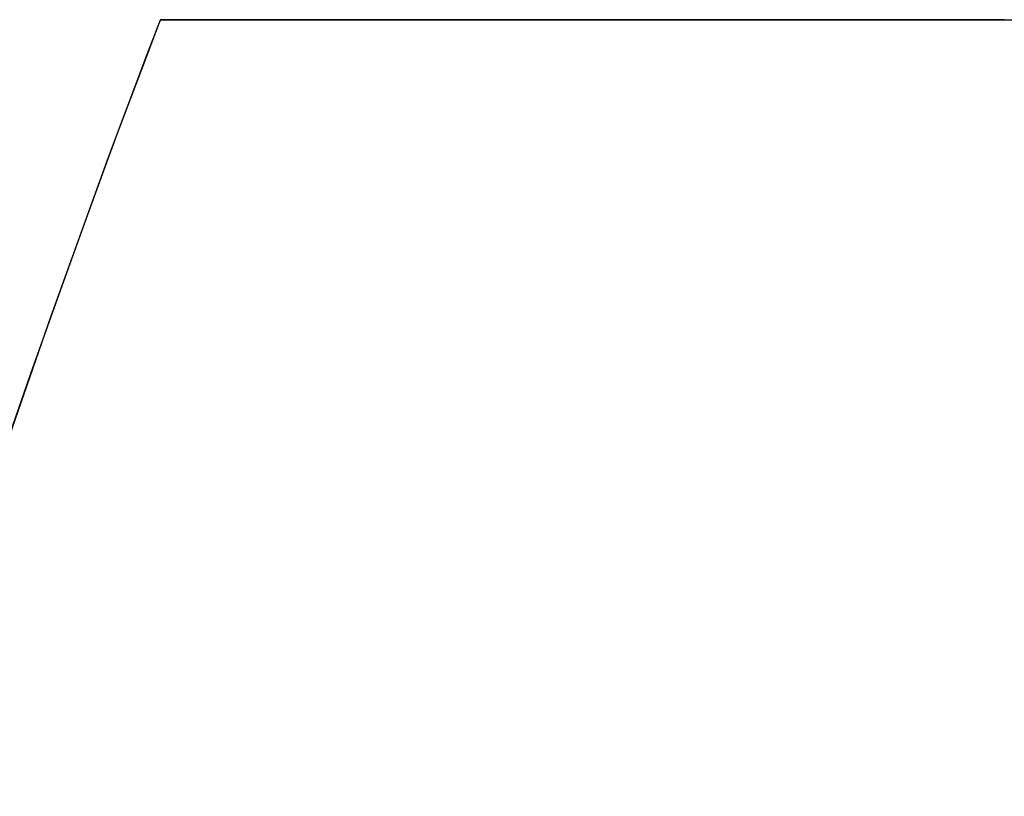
# Model space of a CAD drawing. Extents: x -1565 to 117, y -98 to 98.
# Tile 11 of 14: x -98 to -78, y 82 to 98. Entities that reach past the tile are written whole.
import ezdxf

# ---------------------------------------------------------------- set-up
doc = ezdxf.new("R2010")
doc.units = 0
doc.header["$MEASUREMENT"] = 0
doc.layers.add('KF_SONA_6_GRAVITY', color=5, linetype='CONTINUOUS')
doc.layers.add('KF_SONA_6_SPEAKER', color=250, linetype='CONTINUOUS')

# ---------------------------------------------------------------- blocks, each defined once
blk = doc.blocks.new('KF_Sona_6_3D')
at = {"layer": 'KF_SONA_6_SPEAKER'}
for points, invisible_edges in [([(-96.101, -54.531, 168.176), (-96.819, -77.9, 168.176), (-97.5, -77.9, 163), (-96.783, -54.299, 163)], 11), ([(-97.5, -77.9, -163), (-97.5, -77.9, 163), (-96.783, -54.299, 163), (-96.783, -54.299, -163)], 5), ([(-96.819, -77.9, -168.176), (-96.101, -54.531, -168.176), (-96.783, -54.299, -163), (-97.5, -77.9, -163)], 11), ([(-94.106, -55.112, 173), (-94.821, -77.9, 173), (-96.819, -77.9, 168.176), (-96.101, -54.531, 168.176)], 15), ([(-94.821, -77.9, -173), (-94.106, -55.112, -173), (-96.101, -54.531, -168.176), (-96.819, -77.9, -168.176)], 15), ([(-90.94, -55.868, 177.142), (-91.642, -77.9, 177.142), (-94.821, -77.9, 173), (-94.106, -55.112, 173)], 15), ([(-91.642, -77.9, -177.142), (-90.94, -55.868, -177.142), (-94.106, -55.112, -173), (-94.821, -77.9, -173)], 15), ([(-86.823, -56.623, 180.321), (-87.5, -77.9, 180.321), (-91.642, -77.9, 177.142), (-90.94, -55.868, 177.142)], 15), ([(-87.5, -77.9, -180.321), (-86.824, -56.623, -180.321), (-90.94, -55.868, -177.142), (-91.642, -77.9, -177.142)], 15), ([(-82.043, -57.204, 182.319), (-82.676, -77.9, 182.319), (-87.5, -77.9, 180.321), (-86.823, -56.623, 180.321)], 15), ([(-82.676, -77.9, -182.319), (-82.044, -57.204, -182.319), (-86.824, -56.623, -180.321), (-87.5, -77.9, -180.321)], 15), ([(-76.932, -57.437, 183), (-77.5, -77.9, 183), (-82.676, -77.9, 182.319), (-82.043, -57.204, 182.319)], 14), ([(-77.5, -77.9, -183), (-76.932, -57.437, -183), (-82.044, -57.204, -182.319), (-82.676, -77.9, -182.319)], 14), ([(-97.5, -80.749, 163), (-97.438, -80.756, 164.572), (-97.438, -77.9, 164.569), (-97.5, -77.9, 163)], 7), ([(-97.5, -77.9, 163), (-97.5, -77.9, 146.7), (-97.5, -82.174, 146.7), (-97.5, -82.174, 163)], 15), ([(-97.5, -77.9, 146.7), (-97.5, -77.9, 130.4), (-97.5, -82.174, 130.4), (-97.5, -82.174, 146.7)], 15), ([(-97.5, -77.9, 130.4), (-97.5, -77.9, 114.1), (-97.5, -82.174, 114.1), (-97.5, -82.174, 130.4)], 15), ([(-97.5, -77.9, 114.1), (-97.5, -77.9, 97.8), (-97.5, -82.174, 97.8), (-97.5, -82.174, 114.1)], 15), ([(-97.5, -77.9, 97.8), (-97.5, -77.9, 81.5), (-97.5, -82.174, 81.5), (-97.5, -82.174, 97.8)], 15), ([(-97.5, -77.9, 81.5), (-97.5, -77.9, 65.2), (-97.5, -82.174, 65.2), (-97.5, -82.174, 81.5)], 15), ([(-97.5, -77.9, 65.2), (-97.5, -77.9, 48.9), (-97.5, -82.174, 48.9), (-97.5, -82.174, 65.2)], 15), ([(-97.5, -77.9, 48.9), (-97.5, -77.9, 32.6), (-97.5, -82.174, 32.6), (-97.5, -82.174, 48.9)], 15), ([(-97.5, -77.9, 32.6), (-97.5, -77.9, 16.3), (-97.5, -82.174, 16.3), (-97.5, -82.174, 32.6)], 15), ([(-97.5, -77.9, 16.3), (-97.5, -77.9), (-97.5, -82.174), (-97.5, -82.174, 16.3)], 15), ([(-97.5, -77.9), (-97.5, -77.9, -16.3), (-97.5, -82.174, -16.3), (-97.5, -82.174)], 15), ([(-97.5, -77.9, -16.3), (-97.5, -77.9, -32.6), (-97.5, -82.174, -32.6), (-97.5, -82.174, -16.3)], 15), ([(-97.5, -77.9, -32.6), (-97.5, -77.9, -48.9), (-97.5, -82.174, -48.9), (-97.5, -82.174, -32.6)], 15), ([(-97.5, -77.9, -48.9), (-97.5, -77.9, -65.2), (-97.5, -82.174, -65.2), (-97.5, -82.174, -48.9)], 15), ([(-97.5, -77.9, -65.2), (-97.5, -77.9, -81.5), (-97.5, -82.174, -81.5), (-97.5, -82.174, -65.2)], 15), ([(-97.5, -77.9, -81.5), (-97.5, -77.9, -97.8), (-97.5, -82.174, -97.8), (-97.5, -82.174, -81.5)], 15), ([(-97.5, -77.9, -97.8), (-97.5, -77.9, -114.1), (-97.5, -82.174, -114.1), (-97.5, -82.174, -97.8)], 15), ([(-97.5, -77.9, -114.1), (-97.5, -77.9, -130.4), (-97.5, -82.174, -130.4), (-97.5, -82.174, -114.1)], 15), ([(-97.5, -77.9, -130.4), (-97.5, -77.9, -146.7), (-97.5, -82.174, -146.7), (-97.5, -82.174, -130.4)], 15), ([(-97.5, -77.9, -146.7), (-97.5, -77.9, -163), (-97.5, -82.174, -163), (-97.5, -82.174, -146.7)], 15), ([(-97.5, -78.755, -163), (-97.5, -77.9, -163), (-96.819, -77.9, -168.176), (-96.818, -78.778, -168.177)], 14), ([(-97.438, -80.756, 164.572), (-97.253, -80.774, 166.135), (-97.254, -77.9, 166.129), (-97.438, -77.9, 164.569)], 15), ([(-97.253, -80.774, 166.135), (-96.945, -80.804, 167.678), (-96.947, -77.9, 167.669), (-97.254, -77.9, 166.129)], 15), ([(-96.945, -80.804, 167.678), (-96.518, -80.843, 169.191), (-96.521, -77.9, 169.18), (-96.947, -77.9, 167.669)], 15), ([(-96.818, -78.778, -168.177), (-96.819, -77.9, -168.176), (-94.821, -77.9, -173), (-94.82, -78.837, -173.001)], 15), ([(-96.518, -80.843, 169.191), (-95.972, -80.892, 170.666), (-95.978, -77.9, 170.654), (-96.521, -77.9, 169.18)], 15), ([(-95.972, -80.892, 170.666), (-95.313, -80.948, 172.093), (-95.32, -77.9, 172.08), (-95.978, -77.9, 170.654)], 15), ([(-95.313, -80.948, 172.093), (-94.544, -81.011, 173.464), (-94.553, -77.9, 173.45), (-95.32, -77.9, 172.08)], 15), ([(-94.82, -78.837, -173.001), (-94.821, -77.9, -173), (-91.642, -77.9, -177.142), (-91.641, -78.916, -177.143)], 15), ([(-94.544, -81.011, 173.464), (-93.67, -81.079, 174.769), (-93.68, -77.9, 174.756), (-94.553, -77.9, 173.45)], 15), ([(-93.67, -81.079, 174.769), (-92.697, -81.152, 176.002), (-92.708, -77.9, 175.989), (-93.68, -77.9, 174.756)], 15), ([(-92.697, -81.152, 176.002), (-91.63, -81.227, 177.154), (-91.642, -77.9, 177.142), (-92.708, -77.9, 175.989)], 15), ([(-91.63, -81.227, 177.154), (-90.477, -81.305, 178.219), (-90.489, -77.9, 178.208), (-91.642, -77.9, 177.142)], 15), ([(-91.641, -78.916, -177.143), (-91.642, -77.9, -177.142), (-87.5, -77.9, -180.321), (-87.499, -78.996, -180.321)], 15), ([(-90.477, -81.305, 178.219), (-89.243, -81.382, 179.189), (-89.256, -77.9, 179.18), (-90.489, -77.9, 178.208)], 15), ([(-89.243, -81.382, 179.189), (-87.938, -81.459, 180.06), (-87.95, -77.9, 180.053), (-89.256, -77.9, 179.18)], 15), ([(-87.938, -81.459, 180.06), (-86.569, -81.534, 180.826), (-86.58, -77.9, 180.82), (-87.95, -77.9, 180.053)], 15), ([(-87.499, -78.996, -180.321), (-87.5, -77.9, -180.321), (-82.676, -77.9, -182.319), (-82.676, -79.061, -182.319)], 15), ([(-86.569, -81.534, 180.826), (-85.144, -81.606, 181.481), (-85.154, -77.9, 181.478), (-86.58, -77.9, 180.82)], 15), ([(-85.144, -81.606, 181.481), (-83.673, -81.674, 182.024), (-83.68, -77.9, 182.021), (-85.154, -77.9, 181.478)], 15), ([(-83.673, -81.674, 182.024), (-82.163, -81.736, 182.449), (-82.169, -77.9, 182.447), (-83.68, -77.9, 182.021)], 15), ([(-82.676, -79.061, -182.319), (-82.676, -77.9, -182.319), (-77.5, -77.9, -183), (-77.5, -79.093, -183)], 11), ([(-82.163, -81.736, 182.449), (-80.625, -81.792, 182.754), (-80.629, -77.9, 182.754), (-82.169, -77.9, 182.447)], 15), ([(-97.5, -79.61, -163), (-97.5, -78.755, -163), (-96.818, -78.778, -168.177), (-96.818, -79.653, -168.18)], 14), ([(-96.818, -79.653, -168.18), (-96.818, -78.778, -168.177), (-94.82, -78.837, -173.001), (-94.817, -79.765, -173.005)], 15), ([(-94.817, -79.765, -173.005), (-94.82, -78.837, -173.001), (-91.641, -78.916, -177.143), (-91.638, -79.916, -177.147)], 15), ([(-91.638, -79.916, -177.147), (-91.641, -78.916, -177.143), (-87.499, -78.996, -180.321), (-87.496, -80.073, -180.323)], 15), ([(-87.496, -80.073, -180.323), (-87.499, -78.996, -180.321), (-82.676, -79.061, -182.319), (-82.674, -80.207, -182.319)], 15), ([(-82.674, -80.207, -182.319), (-82.676, -79.061, -182.319), (-77.5, -79.093, -183), (-77.5, -80.287, -183)], 11), ([(-97.5, -80.464, -163), (-97.5, -79.61, -163), (-96.818, -79.653, -168.18), (-96.816, -80.526, -168.184)], 14), ([(-96.816, -80.526, -168.184), (-96.818, -79.653, -168.18), (-94.817, -79.765, -173.005), (-94.814, -80.685, -173.011)], 15), ([(-94.814, -80.685, -173.011), (-94.817, -79.765, -173.005), (-91.638, -79.916, -177.147), (-91.632, -80.902, -177.152)], 15), ([(-91.632, -80.902, -177.152), (-91.638, -79.916, -177.147), (-87.496, -80.073, -180.323), (-87.491, -81.134, -180.326)], 15), ([(-87.491, -81.134, -180.326), (-87.496, -80.073, -180.323), (-82.674, -80.207, -182.319), (-82.671, -81.341, -182.32)], 15), ([(-82.671, -81.341, -182.32), (-82.674, -80.207, -182.319), (-77.5, -80.287, -183), (-77.5, -81.48, -183)], 11), ([(-97.5, -81.319, -163), (-97.5, -80.464, -163), (-96.816, -80.526, -168.184), (-96.815, -81.396, -168.19)], 14), ([(-96.815, -81.396, -168.19), (-96.816, -80.526, -168.184), (-94.814, -80.685, -173.011), (-94.809, -81.597, -173.02)], 15), ([(-97.5, -83.599, 163), (-97.437, -83.609, 164.58), (-97.438, -80.756, 164.572), (-97.5, -80.749, 163)], 7), ([(-97.437, -83.609, 164.58), (-97.25, -83.638, 166.15), (-97.253, -80.774, 166.135), (-97.438, -80.756, 164.572)], 15), ([(-97.25, -83.638, 166.15), (-96.94, -83.686, 167.699), (-96.945, -80.804, 167.678), (-97.253, -80.774, 166.135)], 15), ([(-94.809, -81.597, -173.02), (-94.814, -80.685, -173.011), (-91.632, -80.902, -177.152), (-91.625, -81.875, -177.159)], 15), ([(-96.94, -83.686, 167.699), (-96.508, -83.752, 169.219), (-96.518, -80.843, 169.191), (-96.945, -80.804, 167.678)], 15), ([(-96.508, -83.752, 169.219), (-95.959, -83.833, 170.698), (-95.972, -80.892, 170.666), (-96.518, -80.843, 169.191)], 15), ([(-95.959, -83.833, 170.698), (-95.296, -83.929, 172.127), (-95.313, -80.948, 172.093), (-95.972, -80.892, 170.666)], 15), ([(-95.296, -83.929, 172.127), (-94.522, -84.038, 173.499), (-94.544, -81.011, 173.464), (-95.313, -80.948, 172.093)], 15), ([(-91.625, -81.875, -177.159), (-91.632, -80.902, -177.152), (-87.491, -81.134, -180.326), (-87.484, -82.181, -180.33)], 15), ([(-94.522, -84.038, 173.499), (-93.645, -84.158, 174.804), (-93.67, -81.079, 174.769), (-94.544, -81.011, 173.464)], 15), ([(-93.645, -84.158, 174.804), (-92.668, -84.288, 176.035), (-92.697, -81.152, 176.002), (-93.67, -81.079, 174.769)], 15), ([(-92.668, -84.288, 176.035), (-91.6, -84.425, 177.184), (-91.63, -81.227, 177.154), (-92.697, -81.152, 176.002)], 15), ([(-87.484, -82.181, -180.33), (-87.491, -81.134, -180.326), (-82.671, -81.341, -182.32), (-82.667, -82.463, -182.321)], 15), ([(-97.5, -82.174, -163), (-97.5, -81.319, -163), (-96.815, -81.396, -168.19), (-96.813, -82.264, -168.196)], 14), ([(-91.6, -84.425, 177.184), (-90.445, -84.569, 178.245), (-90.477, -81.305, 178.219), (-91.63, -81.227, 177.154)], 15), ([(-90.445, -84.569, 178.245), (-89.213, -84.717, 179.211), (-89.243, -81.382, 179.189), (-90.477, -81.305, 178.219)], 15), ([(-82.667, -82.463, -182.321), (-82.671, -81.341, -182.32), (-77.5, -81.48, -183), (-77.5, -82.674, -183)], 11), ([(-96.813, -82.264, -168.196), (-96.815, -81.396, -168.19), (-94.809, -81.597, -173.02), (-94.803, -82.502, -173.029)], 15), ([(-89.213, -84.717, 179.211), (-87.909, -84.867, 180.078), (-87.938, -81.459, 180.06), (-89.243, -81.382, 179.189)], 15), ([(-87.909, -84.867, 180.078), (-86.542, -85.018, 180.839), (-86.569, -81.534, 180.826), (-87.938, -81.459, 180.06)], 15), ([(-86.542, -85.018, 180.839), (-85.121, -85.169, 181.491), (-85.144, -81.606, 181.481), (-86.569, -81.534, 180.826)], 15), ([(-94.803, -82.502, -173.029), (-94.809, -81.597, -173.02), (-91.625, -81.875, -177.159), (-91.617, -82.838, -177.167)], 15), ([(-85.121, -85.169, 181.491), (-83.654, -85.317, 182.03), (-83.673, -81.674, 182.024), (-85.144, -81.606, 181.481)], 15), ([(-83.654, -85.317, 182.03), (-82.149, -85.462, 182.452), (-82.163, -81.736, 182.449), (-83.673, -81.674, 182.024)], 15), ([(-82.149, -85.462, 182.452), (-80.615, -85.601, 182.756), (-80.625, -81.792, 182.754), (-82.163, -81.736, 182.449)], 15), ([(-91.617, -82.838, -177.167), (-91.625, -81.875, -177.159), (-87.484, -82.181, -180.33), (-87.476, -83.215, -180.334)], 15), ([(-97.5, -82.174, 163), (-97.5, -82.174, 146.7), (-97.5, -86.448, 146.7), (-97.5, -86.448, 163)], 15), ([(-97.5, -82.174, 146.7), (-97.5, -82.174, 130.4), (-97.5, -86.448, 130.4), (-97.5, -86.448, 146.7)], 15), ([(-97.5, -82.174, 130.4), (-97.5, -82.174, 114.1), (-97.5, -86.448, 114.1), (-97.5, -86.448, 130.4)], 15), ([(-97.5, -82.174, 114.1), (-97.5, -82.174, 97.8), (-97.5, -86.448, 97.8), (-97.5, -86.448, 114.1)], 15), ([(-97.5, -82.174, 97.8), (-97.5, -82.174, 81.5), (-97.5, -86.448, 81.5), (-97.5, -86.448, 97.8)], 15), ([(-97.5, -82.174, 81.5), (-97.5, -82.174, 65.2), (-97.5, -86.448, 65.2), (-97.5, -86.448, 81.5)], 15), ([(-97.5, -82.174, 65.2), (-97.5, -82.174, 48.9), (-97.5, -86.448, 48.9), (-97.5, -86.448, 65.2)], 15), ([(-97.5, -82.174, 48.9), (-97.5, -82.174, 32.6), (-97.5, -86.448, 32.6), (-97.5, -86.448, 48.9)], 15), ([(-97.5, -82.174, 32.6), (-97.5, -82.174, 16.3), (-97.5, -86.448, 16.3), (-97.5, -86.448, 32.6)], 15), ([(-97.5, -82.174, 16.3), (-97.5, -82.174), (-97.5, -86.448), (-97.5, -86.448, 16.3)], 15), ([(-97.5, -82.174), (-97.5, -82.174, -16.3), (-97.5, -86.448, -16.3), (-97.5, -86.448)], 15), ([(-97.5, -82.174, -16.3), (-97.5, -82.174, -32.6), (-97.5, -86.448, -32.6), (-97.5, -86.448, -16.3)], 15), ([(-97.5, -82.174, -32.6), (-97.5, -82.174, -48.9), (-97.5, -86.448, -48.9), (-97.5, -86.448, -32.6)], 15), ([(-97.5, -82.174, -48.9), (-97.5, -82.174, -65.2), (-97.5, -86.448, -65.2), (-97.5, -86.448, -48.9)], 15), ([(-97.5, -82.174, -65.2), (-97.5, -82.174, -81.5), (-97.5, -86.448, -81.5), (-97.5, -86.448, -65.2)], 15), ([(-97.5, -82.174, -81.5), (-97.5, -82.174, -97.8), (-97.5, -86.448, -97.8), (-97.5, -86.448, -81.5)], 15), ([(-97.5, -82.174, -97.8), (-97.5, -82.174, -114.1), (-97.5, -86.448, -114.1), (-97.5, -86.448, -97.8)], 15), ([(-97.5, -82.174, -114.1), (-97.5, -82.174, -130.4), (-97.5, -86.448, -130.4), (-97.5, -86.448, -114.1)], 15), ([(-97.5, -82.174, -130.4), (-97.5, -82.174, -146.7), (-97.5, -86.448, -146.7), (-97.5, -86.448, -130.4)], 15), ([(-97.5, -82.174, -146.7), (-97.5, -82.174, -163), (-97.5, -86.448, -163), (-97.5, -86.448, -146.7)], 15), ([(-97.5, -83.029, -163), (-97.5, -82.174, -163), (-96.813, -82.264, -168.196), (-96.811, -83.13, -168.204)], 14), ([(-96.811, -83.13, -168.204), (-96.813, -82.264, -168.196), (-94.803, -82.502, -173.029), (-94.797, -83.403, -173.041)], 15), ([(-87.476, -83.215, -180.334), (-87.484, -82.181, -180.33), (-82.667, -82.463, -182.321), (-82.663, -83.576, -182.322)], 15), ([(-94.797, -83.403, -173.041), (-94.803, -82.502, -173.029), (-91.617, -82.838, -177.167), (-91.607, -83.793, -177.177)], 15), ([(-82.663, -83.576, -182.322), (-82.667, -82.463, -182.321), (-77.5, -82.674, -183), (-77.5, -83.867, -183)], 11), ([(-91.607, -83.793, -177.177), (-91.617, -82.838, -177.167), (-87.476, -83.215, -180.334), (-87.467, -84.239, -180.339)], 15), ([(-97.5, -83.883, -163), (-97.5, -83.029, -163), (-96.811, -83.13, -168.204), (-96.809, -83.995, -168.213)], 14), ([(-96.809, -83.995, -168.213), (-96.811, -83.13, -168.204), (-94.797, -83.403, -173.041), (-94.79, -84.299, -173.053)], 15), ([(-87.467, -84.239, -180.339), (-87.476, -83.215, -180.334), (-82.663, -83.576, -182.322), (-82.658, -84.681, -182.323)], 15), ([(-94.79, -84.299, -173.053), (-94.797, -83.403, -173.041), (-91.607, -83.793, -177.177), (-91.596, -84.74, -177.188)], 15), ([(-97.5, -86.448, 163), (-97.436, -86.46, 164.59), (-97.437, -83.609, 164.58), (-97.5, -83.599, 163)], 7), ([(-97.436, -86.46, 164.59), (-97.247, -86.497, 166.17), (-97.25, -83.638, 166.15), (-97.437, -83.609, 164.58)], 15), ([(-97.247, -86.497, 166.17), (-96.933, -86.559, 167.728), (-96.94, -83.686, 167.699), (-97.25, -83.638, 166.15)], 15), ([(-96.933, -86.559, 167.728), (-96.497, -86.643, 169.254), (-96.508, -83.752, 169.219), (-96.94, -83.686, 167.699)], 15), ([(-96.497, -86.643, 169.254), (-95.942, -86.75, 170.738), (-95.959, -83.833, 170.698), (-96.508, -83.752, 169.219)], 15), ([(-82.658, -84.681, -182.323), (-82.663, -83.576, -182.322), (-77.5, -83.867, -183), (-77.5, -85.061, -183)], 11), ([(-97.5, -84.738, -163), (-97.5, -83.883, -163), (-96.809, -83.995, -168.213), (-96.806, -84.858, -168.222)], 14), ([(-95.942, -86.75, 170.738), (-95.273, -86.877, 172.171), (-95.296, -83.929, 172.127), (-95.959, -83.833, 170.698)], 15), ([(-95.273, -86.877, 172.171), (-94.494, -87.023, 173.544), (-94.522, -84.038, 173.499), (-95.296, -83.929, 172.127)], 15), ([(-91.596, -84.74, -177.188), (-91.607, -83.793, -177.177), (-87.467, -84.239, -180.339), (-87.457, -85.255, -180.345)], 15), ([(-96.806, -84.858, -168.222), (-96.809, -83.995, -168.213), (-94.79, -84.299, -173.053), (-94.782, -85.192, -173.066)], 15), ([(-94.494, -87.023, 173.544), (-93.612, -87.187, 174.849), (-93.645, -84.158, 174.804), (-94.522, -84.038, 173.499)], 15), ([(-93.612, -87.187, 174.849), (-92.632, -87.366, 176.077), (-92.668, -84.288, 176.035), (-93.645, -84.158, 174.804)], 15), ([(-94.782, -85.192, -173.066), (-94.79, -84.299, -173.053), (-91.596, -84.74, -177.188), (-91.585, -85.683, -177.199)], 15), ([(-92.632, -87.366, 176.077), (-91.56, -87.559, 177.223), (-91.6, -84.425, 177.184), (-92.668, -84.288, 176.035)], 15), ([(-87.457, -85.255, -180.345), (-87.467, -84.239, -180.339), (-82.658, -84.681, -182.323), (-82.652, -85.78, -182.325)], 15), ([(-91.56, -87.559, 177.223), (-90.405, -87.763, 178.279), (-90.445, -84.569, 178.245), (-91.6, -84.425, 177.184)], 15), ([(-97.5, -85.593, -163), (-97.5, -84.738, -163), (-96.806, -84.858, -168.222), (-96.804, -85.721, -168.231)], 14), ([(-91.585, -85.683, -177.199), (-91.596, -84.74, -177.188), (-87.457, -85.255, -180.345), (-87.446, -86.265, -180.351)], 15), ([(-90.405, -87.763, 178.279), (-89.173, -87.977, 179.24), (-89.213, -84.717, 179.211), (-90.445, -84.569, 178.245)], 15), ([(-89.173, -87.977, 179.24), (-87.871, -88.199, 180.101), (-87.909, -84.867, 180.078), (-89.213, -84.717, 179.211)], 15), ([(-82.652, -85.78, -182.325), (-82.658, -84.681, -182.323), (-77.5, -85.061, -183), (-77.5, -86.254, -183)], 11), ([(-96.804, -85.721, -168.231), (-96.806, -84.858, -168.222), (-94.782, -85.192, -173.066), (-94.774, -86.083, -173.08)], 15), ([(-87.871, -88.199, 180.101), (-86.508, -88.428, 180.856), (-86.542, -85.018, 180.839), (-87.909, -84.867, 180.078)], 15), ([(-86.508, -88.428, 180.856), (-85.091, -88.66, 181.503), (-85.121, -85.169, 181.491), (-86.542, -85.018, 180.839)], 15), ([(-94.774, -86.083, -173.08), (-94.782, -85.192, -173.066), (-91.585, -85.683, -177.199), (-91.573, -86.622, -177.211)], 15), ([(-87.446, -86.265, -180.351), (-87.457, -85.255, -180.345), (-82.652, -85.78, -182.325), (-82.646, -86.874, -182.327)], 15), ([(-85.091, -88.66, 181.503), (-83.629, -88.896, 182.038), (-83.654, -85.317, 182.03), (-85.121, -85.169, 181.491)], 15), ([(-83.629, -88.896, 182.038), (-82.13, -89.133, 182.457), (-82.149, -85.462, 182.452), (-83.654, -85.317, 182.03)], 15), ([(-82.13, -89.133, 182.457), (-80.603, -89.369, 182.758), (-80.615, -85.601, 182.756), (-82.149, -85.462, 182.452)], 15), ([(-97.5, -86.448, -163), (-97.5, -85.593, -163), (-96.804, -85.721, -168.231), (-96.801, -86.584, -168.241)], 14), ([(-96.801, -86.584, -168.241), (-96.804, -85.721, -168.231), (-94.774, -86.083, -173.08), (-94.766, -86.972, -173.094)], 15), ([(-91.573, -86.622, -177.211), (-91.585, -85.683, -177.199), (-87.446, -86.265, -180.351), (-87.434, -87.271, -180.358)], 15), ([(-82.646, -86.874, -182.327), (-82.652, -85.78, -182.325), (-77.5, -86.254, -183), (-77.5, -87.447, -183)], 11), ([(-94.766, -86.972, -173.094), (-94.774, -86.083, -173.08), (-91.573, -86.622, -177.211), (-91.56, -87.559, -177.223)], 15), ([(-87.434, -87.271, -180.358), (-87.446, -86.265, -180.351), (-82.646, -86.874, -182.327), (-82.64, -87.965, -182.328)], 15), ([(-97.5, -89.297, 163), (-97.436, -89.312, 164.601), (-97.436, -86.46, 164.59), (-97.5, -86.448, 163)], 7), ([(-97.5, -86.448, 163), (-97.5, -86.448, 146.7), (-97.5, -90.722, 146.7), (-97.5, -90.722, 163)], 15), ([(-97.5, -86.448, 146.7), (-97.5, -86.448, 130.4), (-97.5, -90.722, 130.4), (-97.5, -90.722, 146.7)], 15), ([(-97.5, -86.448, 130.4), (-97.5, -86.448, 114.1), (-97.5, -90.722, 114.1), (-97.5, -90.722, 130.4)], 15), ([(-97.5, -86.448, 114.1), (-97.5, -86.448, 97.8), (-97.5, -90.722, 97.8), (-97.5, -90.722, 114.1)], 15), ([(-97.5, -86.448, 97.8), (-97.5, -86.448, 81.5), (-97.5, -90.722, 81.5), (-97.5, -90.722, 97.8)], 15), ([(-97.5, -86.448, 81.5), (-97.5, -86.448, 65.2), (-97.5, -90.722, 65.2), (-97.5, -90.722, 81.5)], 15), ([(-97.5, -86.448, 65.2), (-97.5, -86.448, 48.9), (-97.5, -90.722, 48.9), (-97.5, -90.722, 65.2)], 15), ([(-97.5, -86.448, 48.9), (-97.5, -86.448, 32.6), (-97.5, -90.722, 32.6), (-97.5, -90.722, 48.9)], 15), ([(-97.5, -86.448, 32.6), (-97.5, -86.448, 16.3), (-97.5, -90.722, 16.3), (-97.5, -90.722, 32.6)], 15), ([(-97.5, -86.448, 16.3), (-97.5, -86.448), (-97.5, -90.722), (-97.5, -90.722, 16.3)], 15), ([(-97.5, -86.448), (-97.5, -86.448, -16.3), (-97.5, -90.722, -16.3), (-97.5, -90.722)], 15), ([(-97.5, -86.448, -16.3), (-97.5, -86.448, -32.6), (-97.5, -90.722, -32.6), (-97.5, -90.722, -16.3)], 15), ([(-97.5, -86.448, -32.6), (-97.5, -86.448, -48.9), (-97.5, -90.722, -48.9), (-97.5, -90.722, -32.6)], 15), ([(-97.5, -86.448, -48.9), (-97.5, -86.448, -65.2), (-97.5, -90.722, -65.2), (-97.5, -90.722, -48.9)], 15), ([(-97.5, -86.448, -65.2), (-97.5, -86.448, -81.5), (-97.5, -90.722, -81.5), (-97.5, -90.722, -65.2)], 15), ([(-97.5, -86.448, -81.5), (-97.5, -86.448, -97.8), (-97.5, -90.722, -97.8), (-97.5, -90.722, -81.5)], 15), ([(-97.5, -86.448, -97.8), (-97.5, -86.448, -114.1), (-97.5, -90.722, -114.1), (-97.5, -90.722, -97.8)], 15), ([(-97.5, -86.448, -114.1), (-97.5, -86.448, -130.4), (-97.5, -90.722, -130.4), (-97.5, -90.722, -114.1)], 15), ([(-97.5, -86.448, -130.4), (-97.5, -86.448, -146.7), (-97.5, -90.722, -146.7), (-97.5, -90.722, -130.4)], 15), ([(-97.5, -86.448, -146.7), (-97.5, -86.448, -163), (-97.5, -90.722, -163), (-97.5, -90.722, -146.7)], 15), ([(-97.5, -87.303, -163), (-97.5, -86.448, -163), (-96.801, -86.584, -168.241), (-96.798, -87.447, -168.25)], 14), ([(-97.436, -89.312, 164.601), (-97.244, -89.356, 166.19), (-97.247, -86.497, 166.17), (-97.436, -86.46, 164.59)], 15), ([(-97.244, -89.356, 166.19), (-96.926, -89.431, 167.756), (-96.933, -86.559, 167.728), (-97.247, -86.497, 166.17)], 15), ([(-96.926, -89.431, 167.756), (-96.485, -89.534, 169.289), (-96.497, -86.643, 169.254), (-96.933, -86.559, 167.728)], 15), ([(-96.798, -87.447, -168.25), (-96.801, -86.584, -168.241), (-94.766, -86.972, -173.094), (-94.757, -87.862, -173.108)], 15), ([(-96.485, -89.534, 169.289), (-95.925, -89.666, 170.779), (-95.942, -86.75, 170.738), (-96.497, -86.643, 169.254)], 15), ([(-95.925, -89.666, 170.779), (-95.25, -89.824, 172.215), (-95.273, -86.877, 172.171), (-95.942, -86.75, 170.738)], 15), ([(-91.56, -87.559, -177.223), (-91.573, -86.622, -177.211), (-87.434, -87.271, -180.358), (-87.423, -88.275, -180.364)], 15), ([(-95.25, -89.824, 172.215), (-94.466, -90.008, 173.59), (-94.494, -87.023, 173.544), (-95.273, -86.877, 172.171)], 15), ([(-82.64, -87.965, -182.328), (-82.646, -86.874, -182.327), (-77.5, -87.447, -183), (-77.5, -88.641, -183)], 11), ([(-94.757, -87.862, -173.108), (-94.766, -86.972, -173.094), (-91.56, -87.559, -177.223), (-91.548, -88.496, -177.235)], 15), ([(-94.466, -90.008, 173.59), (-93.579, -90.215, 174.894), (-93.612, -87.187, 174.849), (-94.494, -87.023, 173.544)], 15), ([(-97.5, -88.157, -163), (-97.5, -87.303, -163), (-96.798, -87.447, -168.25), (-96.796, -88.31, -168.26)], 14), ([(-93.579, -90.215, 174.894), (-92.595, -90.444, 176.12), (-92.632, -87.366, 176.077), (-93.612, -87.187, 174.849)], 15), ([(-87.423, -88.275, -180.364), (-87.434, -87.271, -180.358), (-82.64, -87.965, -182.328), (-82.633, -89.054, -182.33)], 15), ([(-96.796, -88.31, -168.26), (-96.798, -87.447, -168.25), (-94.757, -87.862, -173.108), (-94.749, -88.753, -173.122)], 15), ([(-92.595, -90.444, 176.12), (-91.521, -90.692, 177.262), (-91.56, -87.559, 177.223), (-92.632, -87.366, 176.077)], 15), ([(-91.521, -90.692, 177.262), (-90.364, -90.957, 178.313), (-90.405, -87.763, 178.279), (-91.56, -87.559, 177.223)], 15), ([(-91.548, -88.496, -177.235), (-91.56, -87.559, -177.223), (-87.423, -88.275, -180.364), (-87.411, -89.279, -180.371)], 15), ([(-94.749, -88.753, -173.122), (-94.757, -87.862, -173.108), (-91.548, -88.496, -177.235), (-91.536, -89.434, -177.247)], 15), ([(-90.364, -90.957, 178.313), (-89.133, -91.238, 179.269), (-89.173, -87.977, 179.24), (-90.405, -87.763, 178.279)], 15), ([(-97.5, -89.012, -163), (-97.5, -88.157, -163), (-96.796, -88.31, -168.26), (-96.793, -89.174, -168.269)], 14), ([(-89.133, -91.238, 179.269), (-87.833, -91.532, 180.124), (-87.871, -88.199, 180.101), (-89.173, -87.977, 179.24)], 15), ([(-82.633, -89.054, -182.33), (-82.64, -87.965, -182.328), (-77.5, -88.641, -183), (-77.5, -89.834, -183)], 11), ([(-96.793, -89.174, -168.269), (-96.796, -88.31, -168.26), (-94.749, -88.753, -173.122), (-94.742, -89.646, -173.135)], 15), ([(-87.833, -91.532, 180.124), (-86.473, -91.837, 180.874), (-86.508, -88.428, 180.856), (-87.871, -88.199, 180.101)], 15), ([(-87.411, -89.279, -180.371), (-87.423, -88.275, -180.364), (-82.633, -89.054, -182.33), (-82.627, -90.143, -182.332)], 15), ([(-91.536, -89.434, -177.247), (-91.548, -88.496, -177.235), (-87.411, -89.279, -180.371), (-87.4, -90.284, -180.377)], 15), ([(-86.473, -91.837, 180.874), (-85.061, -92.152, 181.516), (-85.091, -88.66, 181.503), (-86.508, -88.428, 180.856)], 15), ([(-94.742, -89.646, -173.135), (-94.749, -88.753, -173.122), (-91.536, -89.434, -177.247), (-91.525, -90.377, -177.258)], 15), ([(-85.061, -92.152, 181.516), (-83.604, -92.474, 182.045), (-83.629, -88.896, 182.038), (-85.091, -88.66, 181.503)], 15), ([(-83.604, -92.474, 182.045), (-82.111, -92.803, 182.461), (-82.13, -89.133, 182.457), (-83.629, -88.896, 182.038)], 15), ([(-97.5, -89.867, -163), (-97.5, -89.012, -163), (-96.793, -89.174, -168.269), (-96.791, -90.039, -168.277)], 14), ([(-82.627, -90.143, -182.332), (-82.633, -89.054, -182.33), (-77.5, -89.834, -183), (-77.5, -91.028, -183)], 11), ([(-82.111, -92.803, 182.461), (-80.591, -93.137, 182.76), (-80.603, -89.369, 182.758), (-82.13, -89.133, 182.457)], 15), ([(-97.5, -92.146, 163), (-97.435, -92.165, 164.608), (-97.436, -89.312, 164.601), (-97.5, -89.297, 163)], 7), ([(-97.435, -92.165, 164.608), (-97.241, -92.221, 166.205), (-97.244, -89.356, 166.19), (-97.436, -89.312, 164.601)], 15), ([(-96.791, -90.039, -168.277), (-96.793, -89.174, -168.269), (-94.742, -89.646, -173.135), (-94.734, -90.542, -173.147)], 15), ([(-87.4, -90.284, -180.377), (-87.411, -89.279, -180.371), (-82.627, -90.143, -182.332), (-82.62, -91.234, -182.333)], 15), ([(-97.241, -92.221, 166.205), (-96.921, -92.313, 167.778), (-96.926, -89.431, 167.756), (-97.244, -89.356, 166.19)], 15), ([(-96.921, -92.313, 167.778), (-96.476, -92.443, 169.317), (-96.485, -89.534, 169.289), (-96.926, -89.431, 167.756)], 15), ([(-96.476, -92.443, 169.317), (-95.912, -92.607, 170.811), (-95.925, -89.666, 170.779), (-96.485, -89.534, 169.289)], 15), ([(-91.525, -90.377, -177.258), (-91.536, -89.434, -177.247), (-87.4, -90.284, -180.377), (-87.389, -91.294, -180.384)], 15), ([(-95.912, -92.607, 170.811), (-95.232, -92.805, 172.249), (-95.25, -89.824, 172.215), (-95.925, -89.666, 170.779)], 15), ([(-94.734, -90.542, -173.147), (-94.742, -89.646, -173.135), (-91.525, -90.377, -177.258), (-91.514, -91.324, -177.269)], 15), ([(-97.5, -90.722, -163), (-97.5, -89.867, -163), (-96.791, -90.039, -168.277), (-96.789, -90.905, -168.285)], 14), ([(-95.232, -92.805, 172.249), (-94.444, -93.035, 173.625), (-94.466, -90.008, 173.59), (-95.25, -89.824, 172.215)], 15), ([(-96.789, -90.905, -168.285), (-96.791, -90.039, -168.277), (-94.734, -90.542, -173.147), (-94.728, -91.442, -173.158)], 15), ([(-94.444, -93.035, 173.625), (-93.553, -93.294, 174.928), (-93.579, -90.215, 174.894), (-94.466, -90.008, 173.59)], 15), ([(-82.62, -91.234, -182.333), (-82.627, -90.143, -182.332), (-77.5, -91.028, -183), (-77.5, -92.221, -183)], 11), ([(-93.553, -93.294, 174.928), (-92.566, -93.58, 176.153), (-92.595, -90.444, 176.12), (-93.579, -90.215, 174.894)], 15), ([(-87.389, -91.294, -180.384), (-87.4, -90.284, -180.377), (-82.62, -91.234, -182.333), (-82.614, -92.327, -182.335)], 15), ([(-94.728, -91.442, -173.158), (-94.734, -90.542, -173.147), (-91.514, -91.324, -177.269), (-91.504, -92.279, -177.278)], 15), ([(-92.566, -93.58, 176.153), (-91.491, -93.89, 177.292), (-91.521, -90.692, 177.262), (-92.595, -90.444, 176.12)], 15), ([(-91.514, -91.324, -177.269), (-91.525, -90.377, -177.258), (-87.389, -91.294, -180.384), (-87.379, -92.31, -180.389)], 15), ([(-97.5, -90.722, 163), (-97.5, -90.722, 146.7), (-97.5, -94.996, 146.7), (-97.5, -94.996, 163)], 11), ([(-97.5, -90.722, 146.7), (-97.5, -90.722, 130.4), (-97.5, -94.996, 130.4), (-97.5, -94.996, 146.7)], 11), ([(-97.5, -90.722, 130.4), (-97.5, -90.722, 114.1), (-97.5, -94.996, 114.1), (-97.5, -94.996, 130.4)], 11), ([(-97.5, -90.722, 114.1), (-97.5, -90.722, 97.8), (-97.5, -94.996, 97.8), (-97.5, -94.996, 114.1)], 11), ([(-97.5, -90.722, 97.8), (-97.5, -90.722, 81.5), (-97.5, -94.996, 81.5), (-97.5, -94.996, 97.8)], 11), ([(-97.5, -90.722, 81.5), (-97.5, -90.722, 65.2), (-97.5, -94.996, 65.2), (-97.5, -94.996, 81.5)], 15), ([(-97.5, -90.722, 65.2), (-97.5, -90.722, 48.9), (-97.5, -94.996, 48.9), (-97.5, -94.996, 65.2)], 11), ([(-97.5, -90.722, 48.9), (-97.5, -90.722, 32.6), (-97.5, -94.996, 32.6), (-97.5, -94.996, 48.9)], 11), ([(-97.5, -90.722, 32.6), (-97.5, -90.722, 16.3), (-97.5, -94.996, 16.3), (-97.5, -94.996, 32.6)], 11), ([(-97.5, -90.722, 16.3), (-97.5, -90.722), (-97.5, -94.996), (-97.5, -94.996, 16.3)], 11), ([(-97.5, -90.722), (-97.5, -90.722, -16.3), (-97.5, -94.996, -16.3), (-97.5, -94.996)], 11), ([(-97.5, -90.722, -16.3), (-97.5, -90.722, -32.6), (-97.5, -94.996, -32.6), (-97.5, -94.996, -16.3)], 11), ([(-97.5, -90.722, -32.6), (-97.5, -90.722, -48.9), (-97.5, -94.996, -48.9), (-97.5, -94.996, -32.6)], 11), ([(-97.5, -90.722, -48.9), (-97.5, -90.722, -65.2), (-97.5, -94.996, -65.2), (-97.5, -94.996, -48.9)], 15), ([(-97.5, -90.722, -65.2), (-97.5, -90.722, -81.5), (-97.5, -94.996, -81.5), (-97.5, -94.996, -65.2)], 11), ([(-97.5, -90.722, -81.5), (-97.5, -90.722, -97.8), (-97.5, -94.996, -97.8), (-97.5, -94.996, -81.5)], 11), ([(-97.5, -90.722, -97.8), (-97.5, -90.722, -114.1), (-97.5, -94.996, -114.1), (-97.5, -94.996, -97.8)], 11), ([(-97.5, -90.722, -114.1), (-97.5, -90.722, -130.4), (-97.5, -94.996, -130.4), (-97.5, -94.996, -114.1)], 11), ([(-97.5, -90.722, -130.4), (-97.5, -90.722, -146.7), (-97.5, -94.996, -146.7), (-97.5, -94.996, -130.4)], 11), ([(-97.5, -90.722, -146.7), (-97.5, -90.722, -163), (-97.5, -94.996, -163), (-97.5, -94.996, -146.7)], 11), ([(-97.5, -91.576, -163), (-97.5, -90.722, -163), (-96.789, -90.905, -168.285), (-96.787, -91.773, -168.291)], 14), ([(-91.491, -93.89, 177.292), (-90.333, -94.221, 178.339), (-90.364, -90.957, 178.313), (-91.521, -90.692, 177.262)], 15), ([(-96.787, -91.773, -168.291), (-96.789, -90.905, -168.285), (-94.728, -91.442, -173.158), (-94.722, -92.348, -173.168)], 15), ([(-90.333, -94.221, 178.339), (-89.102, -94.572, 179.291), (-89.133, -91.238, 179.269), (-90.364, -90.957, 178.313)], 15), ([(-91.504, -92.279, -177.278), (-91.514, -91.324, -177.269), (-87.379, -92.31, -180.389), (-87.37, -93.335, -180.395)], 15), ([(-89.102, -94.572, 179.291), (-87.804, -94.94, 180.141), (-87.833, -91.532, 180.124), (-89.133, -91.238, 179.269)], 15), ([(-87.379, -92.31, -180.389), (-87.389, -91.294, -180.384), (-82.614, -92.327, -182.335), (-82.609, -93.426, -182.336)], 15), ([(-82.614, -92.327, -182.335), (-82.62, -91.234, -182.333), (-77.5, -92.221, -183), (-77.5, -93.415, -183)], 11), ([(-94.722, -92.348, -173.168), (-94.728, -91.442, -173.158), (-91.504, -92.279, -177.278), (-91.496, -93.242, -177.287)], 15), ([(-87.804, -94.94, 180.141), (-86.446, -95.321, 180.887), (-86.473, -91.837, 180.874), (-87.833, -91.532, 180.124)], 15), ([(-97.5, -92.431, -163), (-97.5, -91.576, -163), (-96.787, -91.773, -168.291), (-96.785, -92.643, -168.297)], 14), ([(-96.785, -92.643, -168.297), (-96.787, -91.773, -168.291), (-94.722, -92.348, -173.168), (-94.717, -93.26, -173.176)], 15), ([(-86.446, -95.321, 180.887), (-85.037, -95.715, 181.525), (-85.061, -92.152, 181.516), (-86.473, -91.837, 180.874)], 15), ([(-97.5, -94.996, 163), (-97.435, -95.021, 164.611), (-97.435, -92.165, 164.608), (-97.5, -92.146, 163)], 6), ([(-97.435, -95.021, 164.611), (-97.24, -95.095, 166.211), (-97.241, -92.221, 166.205), (-97.435, -92.165, 164.608)], 14), ([(-97.24, -95.095, 166.211), (-96.919, -95.217, 167.787), (-96.921, -92.313, 167.778), (-97.241, -92.221, 166.205)], 14), ([(-96.919, -95.217, 167.787), (-96.472, -95.386, 169.328), (-96.476, -92.443, 169.317), (-96.921, -92.313, 167.778)], 14), ([(-91.496, -93.242, -177.287), (-91.504, -92.279, -177.278), (-87.37, -93.335, -180.395), (-87.362, -94.369, -180.399)], 15), ([(-87.37, -93.335, -180.395), (-87.379, -92.31, -180.389), (-82.609, -93.426, -182.336), (-82.604, -94.531, -182.338)], 15), ([(-85.037, -95.715, 181.525), (-83.585, -96.118, 182.052), (-83.604, -92.474, 182.045), (-85.061, -92.152, 181.516)], 15), ([(-82.609, -93.426, -182.336), (-82.614, -92.327, -182.335), (-77.5, -93.415, -183), (-77.5, -94.608, -183)], 11), ([(-97.5, -93.286, -163), (-97.5, -92.431, -163), (-96.785, -92.643, -168.297), (-96.784, -93.515, -168.301)], 14), ([(-96.472, -95.386, 169.328), (-95.906, -95.599, 170.823), (-95.912, -92.607, 170.811), (-96.476, -92.443, 169.317)], 14), ([(-94.717, -93.26, -173.176), (-94.722, -92.348, -173.168), (-91.496, -93.242, -177.287), (-91.489, -94.216, -177.294)], 15), ([(-83.585, -96.118, 182.052), (-82.097, -96.529, 182.464), (-82.111, -92.803, 182.461), (-83.604, -92.474, 182.045)], 15), ([(-96.784, -93.515, -168.301), (-96.785, -92.643, -168.297), (-94.717, -93.26, -173.176), (-94.714, -94.179, -173.182)], 15), ([(-95.906, -95.599, 170.823), (-95.225, -95.854, 172.263), (-95.232, -92.805, 172.249), (-95.912, -92.607, 170.811)], 14), ([(-95.225, -95.854, 172.263), (-94.436, -96.146, 173.639), (-94.444, -93.035, 173.625), (-95.232, -92.805, 172.249)], 14), ([(-82.097, -96.529, 182.464), (-80.581, -96.946, 182.761), (-80.591, -93.137, 182.76), (-82.111, -92.803, 182.461)], 15), ([(-94.436, -96.146, 173.639), (-93.543, -96.474, 174.942), (-93.553, -93.294, 174.928), (-94.444, -93.035, 173.625)], 14), ([(-97.5, -94.141, -163), (-97.5, -93.286, -163), (-96.784, -93.515, -168.301), (-96.784, -94.39, -168.304)], 14), ([(-94.714, -94.179, -173.182), (-94.717, -93.26, -173.176), (-91.489, -94.216, -177.294), (-91.483, -95.202, -177.299)], 15), ([(-93.543, -96.474, 174.942), (-92.555, -96.832, 176.166), (-92.566, -93.58, 176.153), (-93.553, -93.294, 174.928)], 14), ([(-91.489, -94.216, -177.294), (-91.496, -93.242, -177.287), (-87.362, -94.369, -180.399), (-87.355, -95.416, -180.403)], 15), ([(-87.362, -94.369, -180.399), (-87.37, -93.335, -180.395), (-82.604, -94.531, -182.338), (-82.599, -95.644, -182.339)], 15), ([(-96.784, -94.39, -168.304), (-96.784, -93.515, -168.301), (-94.714, -94.179, -173.182), (-94.711, -95.107, -173.186)], 15), ([(-82.604, -94.531, -182.338), (-82.609, -93.426, -182.336), (-77.5, -94.608, -183), (-77.5, -95.801, -183)], 11), ([(-92.555, -96.832, 176.166), (-91.479, -97.217, 177.304), (-91.491, -93.89, 177.292), (-92.566, -93.58, 176.153)], 14), ([(-91.479, -97.217, 177.304), (-90.321, -97.626, 178.35), (-90.333, -94.221, 178.339), (-91.491, -93.89, 177.292)], 14), ([(-97.5, -94.996, -163), (-97.5, -94.141, -163), (-96.784, -94.39, -168.304), (-96.783, -95.268, -168.305)], 6), ([(-94.711, -95.107, -173.186), (-94.714, -94.179, -173.182), (-91.483, -95.202, -177.299), (-91.48, -96.201, -177.302)], 15), ([(-91.483, -95.202, -177.299), (-91.489, -94.216, -177.294), (-87.355, -95.416, -180.403), (-87.35, -96.477, -180.406)], 15), ([(-90.321, -97.626, 178.35), (-89.09, -98.054, 179.3), (-89.102, -94.572, 179.291), (-90.333, -94.221, 178.339)], 14), ([(-96.783, -95.268, -168.305), (-96.784, -94.39, -168.304), (-94.711, -95.107, -173.186), (-94.711, -96.045, -173.188)], 7), ([(-87.355, -95.416, -180.403), (-87.362, -94.369, -180.399), (-82.599, -95.644, -182.339), (-82.595, -96.767, -182.34)], 15), ([(-82.599, -95.644, -182.339), (-82.604, -94.531, -182.338), (-77.5, -95.801, -183), (-77.5, -96.995, -183)], 11), ([(-89.09, -98.054, 179.3), (-87.792, -98.499, 180.148), (-87.804, -94.94, 180.141), (-89.102, -94.572, 179.291)], 14), ([(-87.792, -98.499, 180.148), (-86.435, -98.955, 180.893), (-86.446, -95.321, 180.887), (-87.804, -94.94, 180.141)], 14), ([(-95.906, -95.599, -170.823), (-95.906, -95.599, -154.142), (-97.5, -94.996, -146.7), (-97.5, -94.996, -163)], 15), ([(-95.906, -95.599, -154.142), (-95.906, -95.599, -137.335), (-97.5, -94.996, -130.4), (-97.5, -94.996, -146.7)], 15), ([(-95.906, -95.599, -137.335), (-95.906, -95.599, -120.415), (-97.5, -94.996, -114.1), (-97.5, -94.996, -130.4)], 15), ([(-95.906, -95.599, -120.415), (-95.906, -95.599, -103.396), (-97.5, -94.996, -97.8), (-97.5, -94.996, -114.1)], 15), ([(-95.906, -95.599, -103.396), (-95.906, -95.599, -86.292), (-97.5, -94.996, -81.5), (-97.5, -94.996, -97.8)], 15), ([(-95.906, -95.599, -86.292), (-95.906, -95.599, -69.118), (-97.5, -94.996, -65.2), (-97.5, -94.996, -81.5)], 15), ([(-95.906, -95.599, -69.118), (-95.906, -95.599, -51.888), (-97.5, -94.996, -48.9), (-97.5, -94.996, -65.2)], 11), ([(-95.906, -95.599, -51.888), (-95.906, -95.599, -34.616), (-97.5, -94.996, -32.6), (-97.5, -94.996, -48.9)], 15), ([(-95.906, -95.599, -34.616), (-95.906, -95.599, -17.315), (-97.5, -94.996, -16.3), (-97.5, -94.996, -32.6)], 15), ([(-95.906, -95.599, -17.315), (-95.906, -95.599, 0), (-97.5, -94.996), (-97.5, -94.996, -16.3)], 15), ([(-95.906, -95.599, 0), (-95.906, -95.599, 17.315), (-97.5, -94.996, 16.3), (-97.5, -94.996)], 15), ([(-95.906, -95.599, 17.315), (-95.906, -95.599, 34.616), (-97.5, -94.996, 32.6), (-97.5, -94.996, 16.3)], 15), ([(-95.906, -95.599, 34.616), (-95.906, -95.599, 51.888), (-97.5, -94.996, 48.9), (-97.5, -94.996, 32.6)], 15), ([(-95.906, -95.599, 51.888), (-95.906, -95.599, 69.118), (-97.5, -94.996, 65.2), (-97.5, -94.996, 48.9)], 15), ([(-95.906, -95.599, 69.118), (-95.906, -95.599, 86.292), (-97.5, -94.996, 81.5), (-97.5, -94.996, 65.2)], 11), ([(-95.906, -95.599, 86.292), (-95.906, -95.599, 103.396), (-97.5, -94.996, 97.8), (-97.5, -94.996, 81.5)], 15), ([(-95.906, -95.599, 103.396), (-95.906, -95.599, 120.415), (-97.5, -94.996, 114.1), (-97.5, -94.996, 97.8)], 15), ([(-95.906, -95.599, 120.415), (-95.906, -95.599, 137.335), (-97.5, -94.996, 130.4), (-97.5, -94.996, 114.1)], 15), ([(-95.906, -95.599, 137.335), (-95.906, -95.599, 154.142), (-97.5, -94.996, 146.7), (-97.5, -94.996, 130.4)], 15), ([(-95.906, -95.599, 154.142), (-95.906, -95.599, 170.823), (-97.5, -94.996, 163), (-97.5, -94.996, 146.7)], 15), ([(-94.711, -96.045, -173.188), (-94.711, -95.107, -173.186), (-91.48, -96.201, -177.302), (-91.479, -97.217, -177.304)], 7), ([(-91.48, -96.201, -177.302), (-91.483, -95.202, -177.299), (-87.35, -96.477, -180.406), (-87.347, -97.554, -180.408)], 15), ([(-86.435, -98.955, 180.893), (-85.028, -99.421, 181.529), (-85.037, -95.715, 181.525), (-86.446, -95.321, 180.887)], 14), ([(-87.35, -96.477, -180.406), (-87.355, -95.416, -180.403), (-82.595, -96.767, -182.34), (-82.592, -97.9, -182.341)], 15), ([(-91.479, -97.217, -177.304), (-91.479, -97.217, -159.941), (-95.906, -95.599, -154.142), (-95.906, -95.599, -170.823)], 15), ([(-91.479, -97.217, -159.941), (-91.479, -97.217, -142.463), (-95.906, -95.599, -137.335), (-95.906, -95.599, -154.142)], 15), ([(-91.479, -97.217, -142.463), (-91.479, -97.217, -124.881), (-95.906, -95.599, -120.415), (-95.906, -95.599, -137.335)], 15), ([(-91.479, -97.217, -124.881), (-91.479, -97.217, -107.208), (-95.906, -95.599, -103.396), (-95.906, -95.599, -120.415)], 15), ([(-91.479, -97.217, -107.208), (-91.479, -97.217, -89.459), (-95.906, -95.599, -86.292), (-95.906, -95.599, -103.396)], 15), ([(-91.479, -97.217, -89.459), (-91.479, -97.217, -71.644), (-95.906, -95.599, -69.118), (-95.906, -95.599, -86.292)], 15), ([(-91.479, -97.217, -71.644), (-91.479, -97.217, -53.779), (-95.906, -95.599, -51.888), (-95.906, -95.599, -69.118)], 15), ([(-91.479, -97.217, -53.779), (-91.479, -97.217, -35.874), (-95.906, -95.599, -34.616), (-95.906, -95.599, -51.888)], 15), ([(-91.479, -97.217, -35.874), (-91.479, -97.217, -17.943), (-95.906, -95.599, -17.315), (-95.906, -95.599, -34.616)], 15), ([(-91.479, -97.217, -17.943), (-91.479, -97.217), (-95.906, -95.599, 0), (-95.906, -95.599, -17.315)], 15), ([(-91.479, -97.217), (-91.479, -97.217, 17.943), (-95.906, -95.599, 17.315), (-95.906, -95.599, 0)], 15), ([(-91.479, -97.217, 17.943), (-91.479, -97.217, 35.874), (-95.906, -95.599, 34.616), (-95.906, -95.599, 17.315)], 15), ([(-91.479, -97.217, 35.874), (-91.479, -97.217, 53.779), (-95.906, -95.599, 51.888), (-95.906, -95.599, 34.616)], 15), ([(-91.479, -97.217, 53.779), (-91.479, -97.217, 71.644), (-95.906, -95.599, 69.118), (-95.906, -95.599, 51.888)], 15), ([(-91.479, -97.217, 71.644), (-91.479, -97.217, 89.459), (-95.906, -95.599, 86.292), (-95.906, -95.599, 69.118)], 15), ([(-91.479, -97.217, 89.459), (-91.479, -97.217, 107.208), (-95.906, -95.599, 103.396), (-95.906, -95.599, 86.292)], 15), ([(-91.479, -97.217, 107.208), (-91.479, -97.217, 124.881), (-95.906, -95.599, 120.415), (-95.906, -95.599, 103.396)], 15), ([(-91.479, -97.217, 124.881), (-91.479, -97.217, 142.463), (-95.906, -95.599, 137.335), (-95.906, -95.599, 120.415)], 15), ([(-91.479, -97.217, 142.463), (-91.479, -97.217, 159.941), (-95.906, -95.599, 154.142), (-95.906, -95.599, 137.335)], 15), ([(-91.479, -97.217, 159.941), (-91.479, -97.217, 177.304), (-95.906, -95.599, 170.823), (-95.906, -95.599, 154.142)], 15), ([(-85.028, -99.421, 181.529), (-83.577, -99.892, 182.054), (-83.585, -96.118, 182.052), (-85.037, -95.715, 181.525)], 14), ([(-82.595, -96.767, -182.34), (-82.599, -95.644, -182.339), (-77.5, -96.995, -183), (-77.5, -98.188, -183)], 11), ([(-83.577, -99.892, 182.054), (-82.091, -100.365, 182.466), (-82.097, -96.529, 182.464), (-83.585, -96.118, 182.052)], 14), ([(-91.479, -97.217, -177.304), (-91.48, -96.201, -177.302), (-87.347, -97.554, -180.408), (-87.346, -98.65, -180.408)], 7), ([(-87.347, -97.554, -180.408), (-87.35, -96.477, -180.406), (-82.592, -97.9, -182.341), (-82.591, -99.047, -182.341)], 15), ([(-82.091, -100.365, 182.466), (-80.578, -100.838, 182.762), (-80.581, -96.946, 182.761), (-82.097, -96.529, 182.464)], 14), ([(-82.592, -97.9, -182.341), (-82.595, -96.767, -182.34), (-77.5, -98.188, -183), (-77.5, -99.382, -183)], 11), ([(-85.028, -99.421, -181.529), (-85.028, -99.421, -163.518), (-91.479, -97.217, -159.941), (-91.479, -97.217, -177.304)], 15), ([(-85.028, -99.421, -163.518), (-85.028, -99.421, -145.461), (-91.479, -97.217, -142.463), (-91.479, -97.217, -159.941)], 15), ([(-85.028, -99.421, -145.461), (-85.028, -99.421, -127.366), (-91.479, -97.217, -124.881), (-91.479, -97.217, -142.463)], 15), ([(-85.028, -99.421, -127.366), (-85.028, -99.421, -109.235), (-91.479, -97.217, -107.208), (-91.479, -97.217, -124.881)], 15), ([(-85.028, -99.421, -109.235), (-85.028, -99.421, -91.075), (-91.479, -97.217, -89.459), (-91.479, -97.217, -107.208)], 15), ([(-85.028, -99.421, -91.075), (-85.028, -99.421, -72.89), (-91.479, -97.217, -71.644), (-91.479, -97.217, -89.459)], 15), ([(-85.028, -99.421, -72.89), (-85.028, -99.421, -54.684), (-91.479, -97.217, -53.779), (-91.479, -97.217, -71.644)], 15), ([(-85.028, -99.421, -54.684), (-85.028, -99.421, -36.465), (-91.479, -97.217, -35.874), (-91.479, -97.217, -53.779)], 15), ([(-85.028, -99.421, -36.465), (-85.028, -99.421, -18.235), (-91.479, -97.217, -17.943), (-91.479, -97.217, -35.874)], 15), ([(-85.028, -99.421, -18.235), (-85.028, -99.421, 0), (-91.479, -97.217), (-91.479, -97.217, -17.943)], 15), ([(-85.028, -99.421, 0), (-85.028, -99.421, 18.235), (-91.479, -97.217, 17.943), (-91.479, -97.217)], 15), ([(-85.028, -99.421, 18.235), (-85.028, -99.421, 36.465), (-91.479, -97.217, 35.874), (-91.479, -97.217, 17.943)], 15), ([(-85.028, -99.421, 36.465), (-85.028, -99.421, 54.684), (-91.479, -97.217, 53.779), (-91.479, -97.217, 35.874)], 15), ([(-85.028, -99.421, 54.684), (-85.028, -99.421, 72.89), (-91.479, -97.217, 71.644), (-91.479, -97.217, 53.779)], 15), ([(-85.028, -99.421, 72.89), (-85.028, -99.421, 91.075), (-91.479, -97.217, 89.459), (-91.479, -97.217, 71.644)], 15), ([(-85.028, -99.421, 91.075), (-85.028, -99.421, 109.235), (-91.479, -97.217, 107.208), (-91.479, -97.217, 89.459)], 15), ([(-85.028, -99.421, 109.235), (-85.028, -99.421, 127.366), (-91.479, -97.217, 124.881), (-91.479, -97.217, 107.208)], 15), ([(-85.028, -99.421, 127.366), (-85.028, -99.421, 145.461), (-91.479, -97.217, 142.463), (-91.479, -97.217, 124.881)], 15), ([(-85.028, -99.421, 145.461), (-85.028, -99.421, 163.518), (-91.479, -97.217, 159.941), (-91.479, -97.217, 142.463)], 15), ([(-85.028, -99.421, 163.518), (-85.028, -99.421, 181.529), (-91.479, -97.217, 177.304), (-91.479, -97.217, 159.941)], 15), ([(-87.346, -98.65, -180.408), (-87.347, -97.554, -180.408), (-82.591, -99.047, -182.341), (-82.59, -100.207, -182.341)], 7)]:
    blk.add_3dface(points, dxfattribs=dict(at, invisible_edges=invisible_edges))

msp = doc.modelspace()

# ---------------------------------------------------------------- block references
at = {"layer": 'KF_SONA_6_GRAVITY', "rotation": 270}
msp.add_blockref('KF_Sona_6_3D', (0, 0), dxfattribs=at)

doc.saveas('drawing.dxf')
